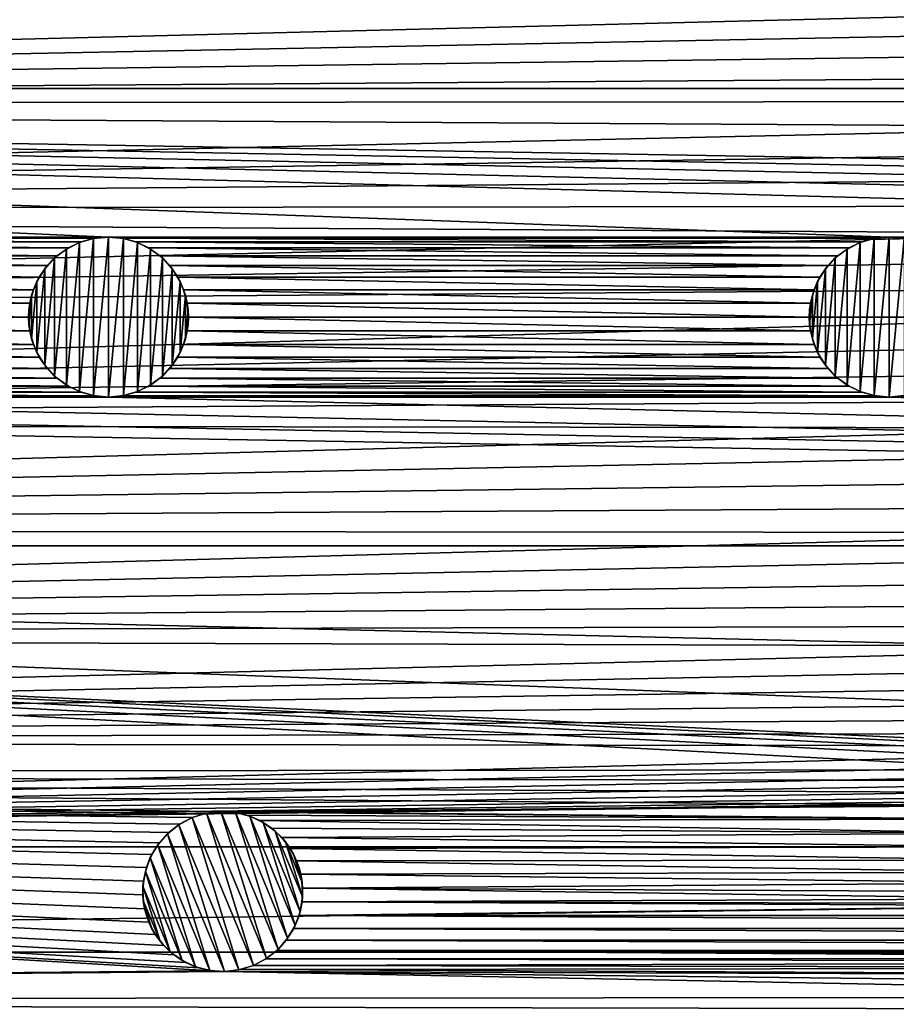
# Model space of a CAD drawing. Header units: metres. Extents: x -150 to 150, y -150 to 150.
# Tile 29 of 64: x -50 to -22, y -21 to 9. Entities that reach past the tile are written whole.
import ezdxf

# ---------------------------------------------------------------- set-up
doc = ezdxf.new("R2010")
doc.units = ezdxf.units.M
doc.layers.add('solid_P32600', color=7, linetype='CONTINUOUS')

msp = doc.modelspace()

# ---------------------------------------------------------------- linework, layer by layer
at = {"layer": 'solid_P32600'}
for points in [[(149.829636, 7.143259), (-149.829636, 7.143259), (-149.320877, 14.257286)], [(-16.127792, 13.419415), (149.829636, 7.143259), (-149.320877, 14.257286)], [(-11.488781, 9.643772, 5), (-130.62146, 9.950865, 5), (-130.831284, 6.641897, 5)], [(-12.029621, 8.958708, 5), (-11.488781, 9.643772, 5), (-130.831284, 6.641897, 5)], [(-12.532259, 8.240698, 5), (-12.029621, 8.958708, 5), (-130.831284, 6.641897, 5)], [(-12.991699, 7.496982, 5), (-12.532259, 8.240698, 5), (-130.831284, 6.641897, 5)], [(-13.403485, 6.733788, 5), (-12.991699, 7.496982, 5), (-130.831284, 6.641897, 5)], [(120, 2.5), (-149.829636, 7.143259), (149.829636, 7.143259)], [(95.550003, 2.5), (-149.829636, 7.143259), (120, 2.5)], [(71.25, 2.5), (-149.829636, 7.143259), (95.550003, 2.5)], [(-46.900002, 2.5), (-71.25, 2.5), (-149.829636, 7.143259)], [(46.900002, 2.5), (-149.829636, 7.143259), (71.25, 2.5)], [(-22.5, 2.5), (-46.900002, 2.5), (-149.829636, 7.143259)], [(22.5, 2.5), (-149.829636, 7.143259), (46.900002, 2.5)], [(22.5, 2.5), (-22.5, 2.5), (-149.829636, 7.143259)], [(-13.771305, 5.943445, 5), (-130.831284, 6.641897, 5), (-130.957458, 3.324942, 5)], [(-13.771305, 5.943445, 5), (-13.403485, 6.733788, 5), (-130.831284, 6.641897, 5)], [(-14.094628, 5.128989, 5), (-13.771305, 5.943445, 5), (-130.957458, 3.324942, 5)], [(-14.370337, 4.298646, 5), (-14.094628, 5.128989, 5), (-130.957458, 3.324942, 5)], [(-14.595365, 3.460502, 5), (-14.370337, 4.298646, 5), (-130.957458, 3.324942, 5)], [(-14.770105, 2.613513, 5), (-14.595365, 3.460502, 5), (-130.957458, 3.324942, 5)], [(-14.770105, 2.613513, 5), (-130.957458, 3.324942, 5), (-131, 0, 5)], [(-14.895792, 1.754433, 5), (-14.770105, 2.613513, 5), (-131, 0, 5)], [(-47.340416, 2.460035), (-70.809586, 2.460035), (-71.25, 2.5)], [(-46.900002, 2.5), (-47.340416, 2.460035), (-71.25, 2.5)], [(-47.368359, 2.454248, -2.5), (-47.340416, 2.460035), (-46.900002, 2.5)], [(-47.368359, 2.454248, -2.5), (-46.900002, 2.5), (-46.900002, 2.5, -2.5)], [(-47.368359, -2.454248, -2.5), (-46.900002, 2.5, -2.5), (-46.900002, -2.5, -2.5)], [(-47.368359, -2.454248, -2.5), (-47.368359, 2.454248, -2.5), (-46.900002, 2.5, -2.5)], [(-22.940416, 2.460035), (-46.459583, 2.460035), (-46.900002, 2.5)], [(-46.900002, 2.5, -2.5), (-46.900002, 2.5), (-46.459583, 2.460035)], [(-22.5, 2.5), (-22.940416, 2.460035), (-46.900002, 2.5)], [(-46.900002, 2.5, -2.5), (-46.459583, 2.460035), (-46.431641, 2.454248, -2.5)], [(-46.900002, 2.5, -2.5), (-46.431641, 2.454248, -2.5), (-46.900002, -2.5, -2.5)], [(-22.968359, 2.454248, -2.5), (-22.940416, 2.460035), (-22.5, 2.5)], [(-22.968359, 2.454248, -2.5), (-22.5, 2.5), (-22.5, 2.5, -2.5)], [(-22.968359, -2.454248, -2.5), (-22.5, 2.5, -2.5), (-22.5, -2.5, -2.5)], [(-22.968359, -2.454248, -2.5), (-22.968359, 2.454248, -2.5), (-22.5, 2.5, -2.5)], [(22.059584, 2.460035), (-22.059584, 2.460035), (-22.5, 2.5)], [(-22.5, 2.5, -2.5), (-22.5, 2.5), (-22.059584, 2.460035)], [(22.059584, 2.460035), (-22.5, 2.5), (22.5, 2.5)], [(-22.5, 2.5, -2.5), (-22.059584, 2.460035), (-22.031641, 2.454248, -2.5)], [(-22.5, 2.5, -2.5), (-22.031641, 2.454248, -2.5), (-22.5, -2.5, -2.5)], [(-47.755051, 2.349231), (-70.394951, 2.349231), (-70.809586, 2.460035)], [(-47.340416, 2.460035), (-47.755051, 2.349231), (-70.809586, 2.460035)], [(-48.14957, 2.164318), (-70.000427, 2.164318), (-70.394951, 2.349231)], [(-47.755051, 2.349231), (-48.14957, 2.164318), (-70.394951, 2.349231)], [(-48.506969, 1.915111), (-69.643028, 1.915111), (-70.000427, 2.164318)], [(-48.14957, 2.164318), (-48.506969, 1.915111), (-70.000427, 2.164318)], [(-48.21447, 2.125021, -2.5), (-48.506969, 1.915111), (-48.14957, 2.164318)], [(-48.21447, 2.125021, -2.5), (-48.14957, 2.164318), (-47.804462, 2.330627, -2.5)], [(-48.21447, -2.125021, -2.5), (-48.21447, 2.125021, -2.5), (-47.804462, 2.330627, -2.5)], [(-47.804462, -2.330627, -2.5), (-48.21447, -2.125021, -2.5), (-47.804462, 2.330627, -2.5)], [(-47.804462, 2.330627, -2.5), (-48.14957, 2.164318), (-47.755051, 2.349231)], [(-47.804462, 2.330627, -2.5), (-47.755051, 2.349231), (-47.368359, 2.454248, -2.5)], [(-47.804462, -2.330627, -2.5), (-47.804462, 2.330627, -2.5), (-47.368359, 2.454248, -2.5)], [(-47.368359, -2.454248, -2.5), (-47.804462, -2.330627, -2.5), (-47.368359, 2.454248, -2.5)], [(-47.368359, 2.454248, -2.5), (-47.755051, 2.349231), (-47.340416, 2.460035)], [(-46.431641, 2.454248, -2.5), (-46.431641, -2.454248, -2.5), (-46.900002, -2.5, -2.5)], [(-23.355051, 2.349231), (-46.044949, 2.349231), (-46.459583, 2.460035)], [(-46.431641, 2.454248, -2.5), (-46.459583, 2.460035), (-46.044949, 2.349231)], [(-22.940416, 2.460035), (-23.355051, 2.349231), (-46.459583, 2.460035)], [(-46.431641, 2.454248, -2.5), (-46.044949, 2.349231), (-45.995537, 2.330627, -2.5)], [(-46.431641, 2.454248, -2.5), (-45.995537, 2.330627, -2.5), (-46.431641, -2.454248, -2.5)], [(-45.995537, 2.330627, -2.5), (-45.995537, -2.330627, -2.5), (-46.431641, -2.454248, -2.5)], [(-23.749569, 2.164318), (-45.650429, 2.164318), (-46.044949, 2.349231)], [(-45.995537, 2.330627, -2.5), (-46.044949, 2.349231), (-45.650429, 2.164318)], [(-23.355051, 2.349231), (-23.749569, 2.164318), (-46.044949, 2.349231)], [(-45.995537, 2.330627, -2.5), (-45.650429, 2.164318), (-45.585529, 2.125021, -2.5)], [(-45.995537, 2.330627, -2.5), (-45.585529, 2.125021, -2.5), (-45.995537, -2.330627, -2.5)], [(-24.10697, 1.915111), (-45.29303, 1.915111), (-45.650429, 2.164318)], [(-45.585529, 2.125021, -2.5), (-45.650429, 2.164318), (-45.29303, 1.915111)], [(-23.749569, 2.164318), (-24.10697, 1.915111), (-45.650429, 2.164318)], [(-23.81447, 2.125021, -2.5), (-24.10697, 1.915111), (-23.749569, 2.164318)], [(-23.81447, 2.125021, -2.5), (-23.749569, 2.164318), (-23.404463, 2.330627, -2.5)], [(-23.81447, -2.125021, -2.5), (-23.81447, 2.125021, -2.5), (-23.404463, 2.330627, -2.5)], [(-23.404463, -2.330627, -2.5), (-23.81447, -2.125021, -2.5), (-23.404463, 2.330627, -2.5)], [(-23.404463, 2.330627, -2.5), (-23.749569, 2.164318), (-23.355051, 2.349231)], [(-23.404463, 2.330627, -2.5), (-23.355051, 2.349231), (-22.968359, 2.454248, -2.5)], [(-23.404463, -2.330627, -2.5), (-23.404463, 2.330627, -2.5), (-22.968359, 2.454248, -2.5)], [(-22.968359, -2.454248, -2.5), (-23.404463, -2.330627, -2.5), (-22.968359, 2.454248, -2.5)], [(-22.968359, 2.454248, -2.5), (-23.355051, 2.349231), (-22.940416, 2.460035)], [(-22.031641, 2.454248, -2.5), (-22.031641, -2.454248, -2.5), (-22.5, -2.5, -2.5)], [(-48.814453, 1.606416), (-69.335548, 1.606416), (-69.643028, 1.915111)], [(-48.506969, 1.915111), (-48.814453, 1.606416), (-69.643028, 1.915111)], [(-48.893093, 1.507266, -2.5), (-48.814453, 1.606416), (-48.585564, 1.845996, -2.5)], [(-48.893093, -1.507266, -2.5), (-48.893093, 1.507266, -2.5), (-48.585564, 1.845996, -2.5)], [(-48.585564, -1.845996, -2.5), (-48.893093, -1.507266, -2.5), (-48.585564, 1.845996, -2.5)], [(-48.585564, 1.845996, -2.5), (-48.814453, 1.606416), (-48.506969, 1.915111)], [(-48.585564, 1.845996, -2.5), (-48.506969, 1.915111), (-48.21447, 2.125021, -2.5)], [(-48.585564, -1.845996, -2.5), (-48.585564, 1.845996, -2.5), (-48.21447, 2.125021, -2.5)], [(-48.21447, -2.125021, -2.5), (-48.585564, -1.845996, -2.5), (-48.21447, 2.125021, -2.5)], [(-45.585529, 2.125021, -2.5), (-45.585529, -2.125021, -2.5), (-45.995537, -2.330627, -2.5)], [(-45.585529, 2.125021, -2.5), (-45.29303, 1.915111), (-45.214436, 1.845996, -2.5)], [(-45.585529, 2.125021, -2.5), (-45.214436, 1.845996, -2.5), (-45.585529, -2.125021, -2.5)], [(-45.214436, 1.845996, -2.5), (-45.214436, -1.845996, -2.5), (-45.585529, -2.125021, -2.5)], [(-24.414452, 1.606416), (-44.98555, 1.606416), (-45.29303, 1.915111)], [(-45.214436, 1.845996, -2.5), (-45.29303, 1.915111), (-44.98555, 1.606416)], [(-24.10697, 1.915111), (-24.414452, 1.606416), (-45.29303, 1.915111)], [(-45.214436, 1.845996, -2.5), (-44.98555, 1.606416), (-44.906906, 1.507266, -2.5)], [(-45.214436, 1.845996, -2.5), (-44.906906, 1.507266, -2.5), (-45.214436, -1.845996, -2.5)], [(-24.493093, 1.507266, -2.5), (-24.414452, 1.606416), (-24.185562, 1.845996, -2.5)], [(-24.493093, -1.507266, -2.5), (-24.493093, 1.507266, -2.5), (-24.185562, 1.845996, -2.5)], [(-24.185562, -1.845996, -2.5), (-24.493093, -1.507266, -2.5), (-24.185562, 1.845996, -2.5)], [(-24.185562, 1.845996, -2.5), (-24.414452, 1.606416), (-24.10697, 1.915111)], [(-24.185562, 1.845996, -2.5), (-24.10697, 1.915111), (-23.81447, 2.125021, -2.5)], [(-24.185562, -1.845996, -2.5), (-24.185562, 1.845996, -2.5), (-23.81447, 2.125021, -2.5)], [(-23.81447, -2.125021, -2.5), (-24.185562, -1.845996, -2.5), (-23.81447, 2.125021, -2.5)], [(-14.972424, 0.883262, 5), (-14.895792, 1.754433, 5), (-131, 0, 5)], [(-49.065063, 1.25), (-69.084938, 1.25), (-69.335548, 1.606416)], [(-48.814453, 1.606416), (-49.065063, 1.25), (-69.335548, 1.606416)], [(-48.893093, 1.507266, -2.5), (-49.065063, 1.25), (-48.814453, 1.606416)], [(-24.665064, 1.25), (-44.734936, 1.25), (-44.98555, 1.606416)], [(-44.906906, 1.507266, -2.5), (-44.98555, 1.606416), (-44.734936, 1.25)], [(-24.414452, 1.606416), (-24.665064, 1.25), (-44.98555, 1.606416)], [(-24.493093, 1.507266, -2.5), (-24.665064, 1.25), (-24.414452, 1.606416)], [(-49.248421, 0.854756), (-68.901581, 0.854756), (-69.084938, 1.25)], [(-49.065063, 1.25), (-49.248421, 0.854756), (-69.084938, 1.25)], [(-49.138557, 1.112003, -2.5), (-49.248421, 0.854756), (-49.065063, 1.25)], [(-49.138557, 1.112003, -2.5), (-49.065063, 1.25), (-48.893093, 1.507266, -2.5)], [(-49.138557, -1.112003, -2.5), (-49.138557, 1.112003, -2.5), (-48.893093, 1.507266, -2.5)], [(-48.893093, -1.507266, -2.5), (-49.138557, -1.112003, -2.5), (-48.893093, 1.507266, -2.5)], [(-44.906906, 1.507266, -2.5), (-44.906906, -1.507266, -2.5), (-45.214436, -1.845996, -2.5)], [(-44.906906, 1.507266, -2.5), (-44.734936, 1.25), (-44.661442, 1.112003, -2.5)], [(-44.906906, 1.507266, -2.5), (-44.661442, 1.112003, -2.5), (-44.906906, -1.507266, -2.5)], [(-24.848423, 0.854756), (-44.551579, 0.854756), (-44.734936, 1.25)], [(-44.661442, 1.112003, -2.5), (-44.734936, 1.25), (-44.551579, 0.854756)], [(-24.665064, 1.25), (-24.848423, 0.854756), (-44.734936, 1.25)], [(-24.738556, 1.112003, -2.5), (-24.848423, 0.854756), (-24.665064, 1.25)], [(-24.738556, 1.112003, -2.5), (-24.665064, 1.25), (-24.493093, 1.507266, -2.5)], [(-24.738556, -1.112003, -2.5), (-24.738556, 1.112003, -2.5), (-24.493093, 1.507266, -2.5)], [(-24.493093, -1.507266, -2.5), (-24.738556, -1.112003, -2.5), (-24.493093, 1.507266, -2.5)], [(-49.303055, 0.685996, -2.5), (-49.248421, 0.854756), (-49.138557, 1.112003, -2.5)], [(-49.303055, -0.685996, -2.5), (-49.303055, 0.685996, -2.5), (-49.138557, 1.112003, -2.5)], [(-49.138557, -1.112003, -2.5), (-49.303055, -0.685996, -2.5), (-49.138557, 1.112003, -2.5)], [(-44.661442, 1.112003, -2.5), (-44.661442, -1.112003, -2.5), (-44.906906, -1.507266, -2.5)], [(-44.661442, 1.112003, -2.5), (-44.551579, 0.854756), (-44.496944, 0.685996, -2.5)], [(-44.661442, 1.112003, -2.5), (-44.496944, 0.685996, -2.5), (-44.661442, -1.112003, -2.5)], [(-24.903055, 0.685996, -2.5), (-24.848423, 0.854756), (-24.738556, 1.112003, -2.5)], [(-24.903055, -0.685996, -2.5), (-24.903055, 0.685996, -2.5), (-24.738556, 1.112003, -2.5)], [(-24.738556, -1.112003, -2.5), (-24.903055, -0.685996, -2.5), (-24.738556, 1.112003, -2.5)], [(-14.972424, 0.883262, 5), (-131, 0, 5), (-15, 0, 5)], [(-49.362019, 0.43412), (-68.787979, 0.43412), (-68.901581, 0.854756)], [(-49.248421, 0.854756), (-49.362019, 0.43412), (-68.901581, 0.854756)], [(-49.388851, 0.228191, -2.5), (-49.362019, 0.43412), (-49.303055, 0.685996, -2.5)], [(-49.388851, -0.228191, -2.5), (-49.388851, 0.228191, -2.5), (-49.303055, 0.685996, -2.5)], [(-49.303055, -0.685996, -2.5), (-49.388851, -0.228191, -2.5), (-49.303055, 0.685996, -2.5)], [(-49.303055, 0.685996, -2.5), (-49.362019, 0.43412), (-49.248421, 0.854756)], [(-44.496944, 0.685996, -2.5), (-44.496944, -0.685996, -2.5), (-44.661442, -1.112003, -2.5)], [(-24.962019, 0.43412), (-44.437981, 0.43412), (-44.551579, 0.854756)], [(-44.496944, 0.685996, -2.5), (-44.551579, 0.854756), (-44.437981, 0.43412)], [(-24.848423, 0.854756), (-24.962019, 0.43412), (-44.551579, 0.854756)], [(-44.496944, 0.685996, -2.5), (-44.437981, 0.43412), (-44.411148, 0.228191, -2.5)], [(-44.496944, 0.685996, -2.5), (-44.411148, 0.228191, -2.5), (-44.496944, -0.685996, -2.5)], [(-24.988852, 0.228191, -2.5), (-24.962019, 0.43412), (-24.903055, 0.685996, -2.5)], [(-24.988852, -0.228191, -2.5), (-24.988852, 0.228191, -2.5), (-24.903055, 0.685996, -2.5)], [(-24.903055, -0.685996, -2.5), (-24.988852, -0.228191, -2.5), (-24.903055, 0.685996, -2.5)], [(-24.903055, 0.685996, -2.5), (-24.962019, 0.43412), (-24.848423, 0.854756)], [(-49.399139, 0), (-68.750862, 0), (-68.787979, 0.43412)], [(-49.362019, 0.43412), (-49.399139, 0), (-68.787979, 0.43412)], [(-49.388851, 0.228191, -2.5), (-49.399139, 0), (-49.362019, 0.43412)], [(-24.99914, 0), (-44.40086, 0), (-44.437981, 0.43412)], [(-44.411148, 0.228191, -2.5), (-44.437981, 0.43412), (-44.40086, 0)], [(-24.962019, 0.43412), (-24.99914, 0), (-44.437981, 0.43412)], [(-24.988852, 0.228191, -2.5), (-24.99914, 0), (-24.962019, 0.43412)], [(-15, 0, 5), (-131, 0, 5), (-130.957458, -3.324942, 5)], [(-14.972424, -0.883262, 5), (-15, 0, 5), (-130.957458, -3.324942, 5)], [(-49.388851, -0.228191, -2.5), (-49.399139, 0), (-49.388851, 0.228191, -2.5)], [(-44.411148, 0.228191, -2.5), (-44.411148, -0.228191, -2.5), (-44.496944, -0.685996, -2.5)], [(-44.411148, 0.228191, -2.5), (-44.40086, 0), (-44.411148, -0.228191, -2.5)], [(-24.988852, -0.228191, -2.5), (-24.99914, 0), (-24.988852, 0.228191, -2.5)], [(-49.362019, -0.43412), (-68.787979, -0.43412), (-68.750862, 0)], [(-49.399139, 0), (-49.362019, -0.43412), (-68.750862, 0)], [(-49.388851, -0.228191, -2.5), (-49.362019, -0.43412), (-49.399139, 0)], [(-49.303055, -0.685996, -2.5), (-49.362019, -0.43412), (-49.388851, -0.228191, -2.5)], [(-44.411148, -0.228191, -2.5), (-44.437981, -0.43412), (-44.496944, -0.685996, -2.5)], [(-24.962019, -0.43412), (-44.437981, -0.43412), (-44.40086, 0)], [(-44.411148, -0.228191, -2.5), (-44.40086, 0), (-44.437981, -0.43412)], [(-24.99914, 0), (-24.962019, -0.43412), (-44.40086, 0)], [(-24.988852, -0.228191, -2.5), (-24.962019, -0.43412), (-24.99914, 0)], [(-24.903055, -0.685996, -2.5), (-24.962019, -0.43412), (-24.988852, -0.228191, -2.5)], [(-49.248421, -0.854756), (-68.901581, -0.854756), (-68.787979, -0.43412)], [(-49.362019, -0.43412), (-49.248421, -0.854756), (-68.787979, -0.43412)], [(-49.303055, -0.685996, -2.5), (-49.248421, -0.854756), (-49.362019, -0.43412)], [(-24.848423, -0.854756), (-44.551579, -0.854756), (-44.437981, -0.43412)], [(-44.496944, -0.685996, -2.5), (-44.437981, -0.43412), (-44.551579, -0.854756)], [(-24.962019, -0.43412), (-24.848423, -0.854756), (-44.437981, -0.43412)], [(-24.903055, -0.685996, -2.5), (-24.848423, -0.854756), (-24.962019, -0.43412)], [(-14.895792, -1.754433, 5), (-14.972424, -0.883262, 5), (-130.957458, -3.324942, 5)], [(-49.065063, -1.25), (-69.084938, -1.25), (-68.901581, -0.854756)], [(-49.248421, -0.854756), (-49.065063, -1.25), (-68.901581, -0.854756)], [(-49.138557, -1.112003, -2.5), (-49.248421, -0.854756), (-49.303055, -0.685996, -2.5)], [(-49.138557, -1.112003, -2.5), (-49.065063, -1.25), (-49.248421, -0.854756)], [(-24.665064, -1.25), (-44.734936, -1.25), (-44.551579, -0.854756)], [(-44.661442, -1.112003, -2.5), (-44.551579, -0.854756), (-44.734936, -1.25)], [(-44.496944, -0.685996, -2.5), (-44.551579, -0.854756), (-44.661442, -1.112003, -2.5)], [(-24.848423, -0.854756), (-24.665064, -1.25), (-44.551579, -0.854756)], [(-24.738556, -1.112003, -2.5), (-24.848423, -0.854756), (-24.903055, -0.685996, -2.5)], [(-24.738556, -1.112003, -2.5), (-24.665064, -1.25), (-24.848423, -0.854756)], [(-48.893093, -1.507266, -2.5), (-49.065063, -1.25), (-49.138557, -1.112003, -2.5)], [(-44.661442, -1.112003, -2.5), (-44.734936, -1.25), (-44.906906, -1.507266, -2.5)], [(-24.493093, -1.507266, -2.5), (-24.665064, -1.25), (-24.738556, -1.112003, -2.5)], [(-48.814453, -1.606416), (-69.335548, -1.606416), (-69.084938, -1.25)], [(-49.065063, -1.25), (-48.814453, -1.606416), (-69.084938, -1.25)], [(-48.893093, -1.507266, -2.5), (-48.814453, -1.606416), (-49.065063, -1.25)], [(-48.585564, -1.845996, -2.5), (-48.814453, -1.606416), (-48.893093, -1.507266, -2.5)], [(-44.906906, -1.507266, -2.5), (-44.98555, -1.606416), (-45.214436, -1.845996, -2.5)], [(-24.414452, -1.606416), (-44.98555, -1.606416), (-44.734936, -1.25)], [(-44.906906, -1.507266, -2.5), (-44.734936, -1.25), (-44.98555, -1.606416)], [(-24.665064, -1.25), (-24.414452, -1.606416), (-44.734936, -1.25)], [(-24.493093, -1.507266, -2.5), (-24.414452, -1.606416), (-24.665064, -1.25)], [(-24.185562, -1.845996, -2.5), (-24.414452, -1.606416), (-24.493093, -1.507266, -2.5)], [(-14.770105, -2.613513, 5), (-14.895792, -1.754433, 5), (-130.957458, -3.324942, 5)], [(-48.506969, -1.915111), (-69.643028, -1.915111), (-69.335548, -1.606416)], [(-48.814453, -1.606416), (-48.506969, -1.915111), (-69.335548, -1.606416)], [(-48.585564, -1.845996, -2.5), (-48.506969, -1.915111), (-48.814453, -1.606416)], [(-24.10697, -1.915111), (-45.29303, -1.915111), (-44.98555, -1.606416)], [(-45.214436, -1.845996, -2.5), (-44.98555, -1.606416), (-45.29303, -1.915111)], [(-24.414452, -1.606416), (-24.10697, -1.915111), (-44.98555, -1.606416)], [(-24.185562, -1.845996, -2.5), (-24.10697, -1.915111), (-24.414452, -1.606416)], [(-48.14957, -2.164318), (-70.000427, -2.164318), (-69.643028, -1.915111)], [(-48.506969, -1.915111), (-48.14957, -2.164318), (-69.643028, -1.915111)], [(-48.21447, -2.125021, -2.5), (-48.506969, -1.915111), (-48.585564, -1.845996, -2.5)], [(-48.21447, -2.125021, -2.5), (-48.14957, -2.164318), (-48.506969, -1.915111)], [(-47.804462, -2.330627, -2.5), (-48.14957, -2.164318), (-48.21447, -2.125021, -2.5)], [(-45.585529, -2.125021, -2.5), (-45.650429, -2.164318), (-45.995537, -2.330627, -2.5)], [(-23.749569, -2.164318), (-45.650429, -2.164318), (-45.29303, -1.915111)], [(-45.585529, -2.125021, -2.5), (-45.29303, -1.915111), (-45.650429, -2.164318)], [(-45.214436, -1.845996, -2.5), (-45.29303, -1.915111), (-45.585529, -2.125021, -2.5)], [(-24.10697, -1.915111), (-23.749569, -2.164318), (-45.29303, -1.915111)], [(-23.81447, -2.125021, -2.5), (-24.10697, -1.915111), (-24.185562, -1.845996, -2.5)], [(-23.81447, -2.125021, -2.5), (-23.749569, -2.164318), (-24.10697, -1.915111)], [(-23.404463, -2.330627, -2.5), (-23.749569, -2.164318), (-23.81447, -2.125021, -2.5)], [(-46.900002, -2.5), (-71.25, -2.5), (-70.809586, -2.460035)], [(-47.340416, -2.460035), (-70.809586, -2.460035), (-70.394951, -2.349231)], [(-47.340416, -2.460035), (-46.900002, -2.5), (-70.809586, -2.460035)], [(-47.755051, -2.349231), (-70.394951, -2.349231), (-70.000427, -2.164318)], [(-47.755051, -2.349231), (-47.340416, -2.460035), (-70.394951, -2.349231)], [(-48.14957, -2.164318), (-47.755051, -2.349231), (-70.000427, -2.164318)], [(-47.804462, -2.330627, -2.5), (-47.755051, -2.349231), (-48.14957, -2.164318)], [(-47.368359, -2.454248, -2.5), (-47.755051, -2.349231), (-47.804462, -2.330627, -2.5)], [(-47.368359, -2.454248, -2.5), (-47.340416, -2.460035), (-47.755051, -2.349231)], [(-47.368359, -2.454248, -2.5), (-46.900002, -2.5, -2.5), (-47.340416, -2.460035)], [(-46.900002, -2.5, -2.5), (-46.900002, -2.5), (-47.340416, -2.460035)], [(-46.431641, -2.454248, -2.5), (-46.459583, -2.460035), (-46.900002, -2.5)], [(-46.431641, -2.454248, -2.5), (-46.900002, -2.5), (-46.900002, -2.5, -2.5)], [(-22.5, -2.5), (-46.900002, -2.5), (-46.459583, -2.460035)], [(-22.940416, -2.460035), (-46.459583, -2.460035), (-46.044949, -2.349231)], [(-46.431641, -2.454248, -2.5), (-46.044949, -2.349231), (-46.459583, -2.460035)], [(-22.940416, -2.460035), (-22.5, -2.5), (-46.459583, -2.460035)], [(-45.995537, -2.330627, -2.5), (-46.044949, -2.349231), (-46.431641, -2.454248, -2.5)], [(-23.355051, -2.349231), (-46.044949, -2.349231), (-45.650429, -2.164318)], [(-45.995537, -2.330627, -2.5), (-45.650429, -2.164318), (-46.044949, -2.349231)], [(-23.355051, -2.349231), (-22.940416, -2.460035), (-46.044949, -2.349231)], [(-23.749569, -2.164318), (-23.355051, -2.349231), (-45.650429, -2.164318)], [(-23.404463, -2.330627, -2.5), (-23.355051, -2.349231), (-23.749569, -2.164318)], [(-22.968359, -2.454248, -2.5), (-23.355051, -2.349231), (-23.404463, -2.330627, -2.5)], [(-22.968359, -2.454248, -2.5), (-22.940416, -2.460035), (-23.355051, -2.349231)], [(-22.968359, -2.454248, -2.5), (-22.5, -2.5, -2.5), (-22.940416, -2.460035)], [(-22.5, -2.5, -2.5), (-22.5, -2.5), (-22.940416, -2.460035)], [(-22.031641, -2.454248, -2.5), (-22.059584, -2.460035), (-22.5, -2.5)], [(-22.031641, -2.454248, -2.5), (-22.5, -2.5), (-22.5, -2.5, -2.5)], [(22.5, -2.5), (-22.5, -2.5), (-22.059584, -2.460035)], [(-120, -2.5), (149.829636, -7.143259), (-149.829636, -7.143259)], [(-14.595365, -3.460502, 5), (-14.770105, -2.613513, 5), (-130.957458, -3.324942, 5)], [(-95.550003, -2.5), (149.829636, -7.143259), (-120, -2.5)], [(-71.25, -2.5), (149.829636, -7.143259), (-95.550003, -2.5)], [(-46.900002, -2.5), (149.829636, -7.143259), (-71.25, -2.5)], [(-22.5, -2.5), (149.829636, -7.143259), (-46.900002, -2.5)], [(22.5, -2.5), (149.829636, -7.143259), (-22.5, -2.5)], [(-14.595365, -3.460502, 5), (-130.957458, -3.324942, 5), (-130.831284, -6.641897, 5)], [(-14.370337, -4.298646, 5), (-14.595365, -3.460502, 5), (-130.831284, -6.641897, 5)], [(-14.094628, -5.128989, 5), (-14.370337, -4.298646, 5), (-130.831284, -6.641897, 5)], [(-13.771305, -5.943445, 5), (-14.094628, -5.128989, 5), (-130.831284, -6.641897, 5)], [(-13.403485, -6.733788, 5), (-13.771305, -5.943445, 5), (-130.831284, -6.641897, 5)], [(-13.403485, -6.733788, 5), (-130.831284, -6.641897, 5), (-130.62146, -9.950865, 5)], [(-12.991699, -7.496982, 5), (-13.403485, -6.733788, 5), (-130.62146, -9.950865, 5)], [(-17.67767, -14.142136), (-149.320877, -14.257286), (-149.829636, -7.143259)], [(149.829636, -7.143259), (149.320877, -14.257286), (-149.829636, -7.143259)], [(16.127792, -13.419415), (-149.829636, -7.143259), (149.320877, -14.257286)], [(-17.337988, -13.858974), (-17.67767, -14.142136), (-149.829636, -7.143259)], [(-16.966448, -13.644134), (-17.337988, -13.858974), (-149.829636, -7.143259)], [(-16.556726, -13.49592), (-16.966448, -13.644134), (-149.829636, -7.143259)], [(-16.127792, -13.419415), (-16.556726, -13.49592), (-149.829636, -7.143259)], [(16.127792, -13.419415), (-16.127792, -13.419415), (-149.829636, -7.143259)], [(-12.532259, -8.240698, 5), (-12.991699, -7.496982, 5), (-130.62146, -9.950865, 5)], [(-12.029621, -8.958708, 5), (-12.532259, -8.240698, 5), (-130.62146, -9.950865, 5)], [(-11.488781, -9.643772, 5), (-12.029621, -8.958708, 5), (-130.62146, -9.950865, 5)], [(-10.912454, -10.291311, 5), (-11.488781, -9.643772, 5), (-130.62146, -9.950865, 5)], [(-10.912454, -10.291311, 5), (-130.62146, -9.950865, 5), (-130.327972, -13.252064, 5)], [(-10.294472, -10.908379, 5), (-10.912454, -10.291311, 5), (-130.327972, -13.252064, 5)], [(-9.639686, -11.491045, 5), (-10.294472, -10.908379, 5), (-130.327972, -13.252064, 5)], [(-8.95468, -12.033478, 5), (-9.639686, -11.491045, 5), (-130.327972, -13.252064, 5)], [(-8.244579, -12.530877, 5), (-8.95468, -12.033478, 5), (-130.327972, -13.252064, 5)], [(-7.501803, -12.988252, 5), (-8.244579, -12.530877, 5), (-130.327972, -13.252064, 5)], [(-6.730327, -13.404046, 5), (-7.501803, -12.988252, 5), (-130.327972, -13.252064, 5)], [(-6.730327, -13.404046, 5), (-130.327972, -13.252064, 5), (-129.950302, -16.548929, 5)], [(-5.93794, -13.774174, 5), (-6.730327, -13.404046, 5), (-129.950302, -16.548929, 5)], [(-5.131829, -14.094778, 5), (-5.93794, -13.774174, 5), (-129.950302, -16.548929, 5)], [(-17.67767, -14.142136), (-17.960831, -14.481817), (-149.320877, -14.257286)], [(-4.304694, -14.368185, 5), (-5.131829, -14.094778, 5), (-129.950302, -16.548929, 5)], [(-43.656155, -20.425611), (-148.4729, -21.34824), (-149.320877, -14.257286)], [(-44.081715, -20.332146), (-43.656155, -20.425611), (-149.320877, -14.257286)], [(-44.483925, -20.164616), (-44.081715, -20.332146), (-149.320877, -14.257286)], [(-44.851852, -19.931236), (-44.483925, -20.164616), (-149.320877, -14.257286)], [(-45.172508, -19.636248), (-44.851852, -19.931236), (-149.320877, -14.257286)], [(-45.438427, -19.291101), (-45.172508, -19.636248), (-149.320877, -14.257286)], [(-45.638855, -18.904232), (-45.438427, -19.291101), (-149.320877, -14.257286)], [(-45.770691, -18.488953), (-45.638855, -18.904232), (-149.320877, -14.257286)], [(-45.82671, -18.056864), (-45.770691, -18.488953), (-149.320877, -14.257286)], [(-45.808563, -17.621538), (-45.82671, -18.056864), (-149.320877, -14.257286)], [(-45.713421, -17.196348), (-45.808563, -17.621538), (-149.320877, -14.257286)], [(-45.547478, -16.793482), (-45.713421, -17.196348), (-149.320877, -14.257286)], [(-45.312649, -16.426474), (-45.547478, -16.793482), (-149.320877, -14.257286)], [(-45.018925, -16.10466), (-45.312649, -16.426474), (-149.320877, -14.257286)], [(-44.678257, -15.843617), (-45.018925, -16.10466), (-149.320877, -14.257286)], [(-44.286659, -15.638154), (-44.678257, -15.843617), (-149.320877, -14.257286)], [(-43.864471, -15.506537), (-44.286659, -15.638154), (-149.320877, -14.257286)], [(-43.438999, -15.450233), (-43.864471, -15.506537), (-149.320877, -14.257286)], [(-18.323885, -15.263078), (-43.438999, -15.450233), (-149.320877, -14.257286)], [(-18.175673, -14.853357), (-18.323885, -15.263078), (-149.320877, -14.257286)], [(-17.960831, -14.481817), (-18.175673, -14.853357), (-149.320877, -14.257286)], [(-3.45833, -14.594675, 5), (-4.304694, -14.368185, 5), (-129.950302, -16.548929, 5)], [(-2.601277, -14.772145, 5), (-3.45833, -14.594675, 5), (-129.950302, -16.548929, 5)], [(-1.742005, -14.898498, 5), (-2.601277, -14.772145, 5), (-129.950302, -16.548929, 5)], [(-0.875401, -14.973729, 5), (-1.742005, -14.898498, 5), (-129.950302, -16.548929, 5)], [(0, -14.998807, 5), (-0.875401, -14.973729, 5), (-129.950302, -16.548929, 5)], [(0, -14.998807, 5), (-129.950302, -16.548929, 5), (129.950302, -16.548929, 5)], [(-18.323885, -15.263078), (-18.400389, -15.692013), (-43.438999, -15.450233)], [(-44.701859, -15.859656, -2.5), (-44.678257, -15.843617), (-44.286659, -15.638154)], [(-44.701859, -15.859656, -2.5), (-44.286659, -15.638154), (-44.286659, -15.638154, -2.5)], [(-42.823456, -20.394516, -2.5), (-44.701859, -15.859656, -2.5), (-44.286659, -15.638154, -2.5)], [(-44.286659, -15.638154, -2.5), (-43.864471, -15.506537), (-43.836441, -15.50119, -2.5)], [(-44.286659, -15.638154, -2.5), (-43.836441, -15.50119, -2.5), (-42.373241, -20.257551, -2.5)], [(-44.286659, -15.638154, -2.5), (-44.286659, -15.638154), (-43.864471, -15.506537)], [(-42.823456, -20.394516, -2.5), (-44.286659, -15.638154, -2.5), (-42.373241, -20.257551, -2.5)], [(-43.836441, -15.50119, -2.5), (-43.864471, -15.506537), (-43.438999, -15.450233)], [(-43.836441, -15.50119, -2.5), (-43.438999, -15.450233), (-43.386227, -15.448511, -2.5)], [(-43.836441, -15.50119, -2.5), (-43.386227, -15.448511, -2.5), (-41.958042, -20.036049, -2.5)], [(-43.836441, -15.50119, -2.5), (-41.958042, -20.036049, -2.5), (-42.373241, -20.257551, -2.5)], [(-43.386227, -15.448511, -2.5), (-43.438999, -15.450233), (-43.003746, -15.470095)], [(-18.400389, -15.692013), (-43.003746, -15.470095), (-43.438999, -15.450233)], [(-43.386227, -15.448511, -2.5), (-43.003746, -15.470095), (-42.928749, -15.481564, -2.5)], [(-43.386227, -15.448511, -2.5), (-41.602444, -19.754948, -2.5), (-41.958042, -20.036049, -2.5)], [(-43.386227, -15.448511, -2.5), (-42.928749, -15.481564, -2.5), (-41.602444, -19.754948, -2.5)], [(-18.400389, -15.692013), (-42.578186, -15.56356), (-43.003746, -15.470095)], [(-42.928749, -15.481564, -2.5), (-43.003746, -15.470095), (-42.578186, -15.56356)], [(-42.928749, -15.481564, -2.5), (-42.578186, -15.56356), (-42.479126, -15.597338, -2.5)], [(-42.928749, -15.481564, -2.5), (-41.302326, -19.408091, -2.5), (-41.602444, -19.754948, -2.5)], [(-42.928749, -15.481564, -2.5), (-42.479126, -15.597338, -2.5), (-41.302326, -19.408091, -2.5)], [(-18.400389, -15.692013), (-42.175976, -15.73109), (-42.578186, -15.56356)], [(-42.479126, -15.597338, -2.5), (-42.578186, -15.56356), (-42.175976, -15.73109)], [(-42.479126, -15.597338, -2.5), (-42.175976, -15.73109), (-42.065376, -15.792598, -2.5)], [(-42.479126, -15.597338, -2.5), (-41.066261, -19.008293, -2.5), (-41.302326, -19.408091, -2.5)], [(-42.479126, -15.597338, -2.5), (-42.065376, -15.792598, -2.5), (-41.066261, -19.008293, -2.5)], [(-45.057457, -16.140759, -2.5), (-45.018925, -16.10466), (-44.701859, -15.859656, -2.5)], [(-43.273674, -20.447195, -2.5), (-45.057457, -16.140759, -2.5), (-44.701859, -15.859656, -2.5)], [(-44.701859, -15.859656, -2.5), (-45.018925, -16.10466), (-44.678257, -15.843617)], [(-42.823456, -20.394516, -2.5), (-43.273674, -20.447195, -2.5), (-44.701859, -15.859656, -2.5)], [(-18.400389, -15.692013), (-18.399532, -16.127716), (-42.175976, -15.73109)], [(-18.399532, -16.127716), (-41.808048, -15.96447), (-42.175976, -15.73109)], [(-42.065376, -15.792598, -2.5), (-42.175976, -15.73109), (-41.808048, -15.96447)], [(-42.065376, -15.792598, -2.5), (-41.808048, -15.96447), (-41.68734, -16.063837, -2.5)], [(-42.065376, -15.792598, -2.5), (-40.911766, -18.577662, -2.5), (-41.066261, -19.008293, -2.5)], [(-42.065376, -15.792598, -2.5), (-41.68734, -16.063837, -2.5), (-40.911766, -18.577662, -2.5)], [(-18.399532, -16.127716), (-41.487392, -16.259459), (-41.808048, -15.96447)], [(-41.68734, -16.063837, -2.5), (-41.808048, -15.96447), (-41.487392, -16.259459)], [(-45.357574, -16.487616, -2.5), (-45.312649, -16.426474), (-45.057457, -16.140759, -2.5)], [(-43.731152, -20.414143, -2.5), (-45.357574, -16.487616, -2.5), (-45.057457, -16.140759, -2.5)], [(-45.057457, -16.140759, -2.5), (-45.312649, -16.426474), (-45.018925, -16.10466)], [(-43.273674, -20.447195, -2.5), (-43.731152, -20.414143, -2.5), (-45.057457, -16.140759, -2.5)], [(-41.68734, -16.063837, -2.5), (-41.487392, -16.259459), (-41.372334, -16.394466, -2.5)], [(-41.68734, -16.063837, -2.5), (-40.836246, -18.118551, -2.5), (-40.911766, -18.577662, -2.5)], [(-41.68734, -16.063837, -2.5), (-41.372334, -16.394466, -2.5), (-40.836246, -18.118551, -2.5)], [(-18.399532, -16.127716), (-18.324717, -16.55695), (-41.487392, -16.259459)], [(-18.324717, -16.55695), (-41.22147, -16.604605), (-41.487392, -16.259459)], [(-41.372334, -16.394466, -2.5), (-41.487392, -16.259459), (-41.22147, -16.604605)], [(-129.950302, -16.548929, 5), (-129.488983, -19.837872, 5), (129.950302, -16.548929, 5)], [(-129.488983, -19.837872, 5), (129.488983, -19.837872, 5), (129.950302, -16.548929, 5)], [(-45.593639, -16.887413, -2.5), (-45.547478, -16.793482), (-45.357574, -16.487616, -2.5)], [(-44.180775, -20.298368, -2.5), (-45.593639, -16.887413, -2.5), (-45.357574, -16.487616, -2.5)], [(-45.357574, -16.487616, -2.5), (-45.547478, -16.793482), (-45.312649, -16.426474)], [(-43.731152, -20.414143, -2.5), (-44.180775, -20.298368, -2.5), (-45.357574, -16.487616, -2.5)], [(-41.372334, -16.394466, -2.5), (-41.22147, -16.604605), (-41.117878, -16.78459, -2.5)], [(-41.372334, -16.394466, -2.5), (-40.847298, -17.662022, -2.5), (-40.836246, -18.118551, -2.5)], [(-41.372334, -16.394466, -2.5), (-41.117878, -16.78459, -2.5), (-40.847298, -17.662022, -2.5)], [(-18.324717, -16.55695), (-18.174892, -16.966084), (-41.22147, -16.604605)], [(-18.174892, -16.966084), (-41.021046, -16.991474), (-41.22147, -16.604605)], [(-41.117878, -16.78459, -2.5), (-41.22147, -16.604605), (-41.021046, -16.991474)], [(-45.748135, -17.318045, -2.5), (-45.713421, -17.196348), (-45.593639, -16.887413, -2.5)], [(-44.594521, -20.103107, -2.5), (-45.748135, -17.318045, -2.5), (-45.593639, -16.887413, -2.5)], [(-45.593639, -16.887413, -2.5), (-45.713421, -17.196348), (-45.547478, -16.793482)], [(-44.180775, -20.298368, -2.5), (-44.594521, -20.103107, -2.5), (-45.593639, -16.887413, -2.5)], [(-41.117878, -16.78459, -2.5), (-41.021046, -16.991474), (-40.943226, -17.206232, -2.5)], [(-41.117878, -16.78459, -2.5), (-40.943226, -17.206232, -2.5), (-40.847298, -17.662022, -2.5)], [(-45.748135, -17.318045, -2.5), (-45.808563, -17.621538), (-45.713421, -17.196348)], [(-18.174892, -16.966084), (-17.957783, -17.343843), (-41.021046, -16.991474)], [(-17.957783, -17.343843), (-40.88921, -17.406754), (-41.021046, -16.991474)], [(-40.943226, -17.206232, -2.5), (-41.021046, -16.991474), (-40.88921, -17.406754)], [(-40.943226, -17.206232, -2.5), (-40.88921, -17.406754), (-40.847298, -17.662022, -2.5)], [(-45.82365, -17.777155, -2.5), (-45.808563, -17.621538), (-45.748135, -17.318045, -2.5)], [(-44.972561, -19.831869, -2.5), (-45.82365, -17.777155, -2.5), (-45.748135, -17.318045, -2.5)], [(-44.594521, -20.103107, -2.5), (-44.972561, -19.831869, -2.5), (-45.748135, -17.318045, -2.5)], [(-17.957783, -17.343843), (-17.677061, -17.677061), (-40.88921, -17.406754)], [(-17.677061, -17.677061), (-40.833191, -17.838842), (-40.88921, -17.406754)], [(-40.847298, -17.662022, -2.5), (-40.88921, -17.406754), (-40.833191, -17.838842)], [(-45.82365, -17.777155, -2.5), (-45.82671, -18.056864), (-45.808563, -17.621538)], [(-45.812603, -18.233685, -2.5), (-45.82671, -18.056864), (-45.82365, -17.777155, -2.5)], [(-45.287563, -19.50124, -2.5), (-45.812603, -18.233685, -2.5), (-45.82365, -17.777155, -2.5)], [(-44.972561, -19.831869, -2.5), (-45.287563, -19.50124, -2.5), (-45.82365, -17.777155, -2.5)], [(-16.966084, -18.174892), (-40.851337, -18.274168), (-40.833191, -17.838842)], [(-40.836246, -18.118551, -2.5), (-40.833191, -17.838842), (-40.851337, -18.274168)], [(-40.847298, -17.662022, -2.5), (-40.833191, -17.838842), (-40.836246, -18.118551, -2.5)], [(-17.677061, -17.677061), (-17.343843, -17.957783), (-40.833191, -17.838842)], [(-17.343843, -17.957783), (-16.966084, -18.174892), (-40.833191, -17.838842)], [(-45.812603, -18.233685, -2.5), (-45.770691, -18.488953), (-45.82671, -18.056864)], [(-40.836246, -18.118551, -2.5), (-40.851337, -18.274168), (-40.911766, -18.577662, -2.5)], [(-45.716675, -18.689474, -2.5), (-45.770691, -18.488953), (-45.812603, -18.233685, -2.5)], [(-45.542023, -19.111116, -2.5), (-45.716675, -18.689474, -2.5), (-45.812603, -18.233685, -2.5)], [(-45.287563, -19.50124, -2.5), (-45.542023, -19.111116, -2.5), (-45.812603, -18.233685, -2.5)], [(-40.94648, -18.699358), (-40.851337, -18.274168), (-16.127716, -18.399532)], [(-40.911766, -18.577662, -2.5), (-40.851337, -18.274168), (-40.94648, -18.699358)], [(-16.127716, -18.399532), (40.94648, -18.699358), (-40.94648, -18.699358)], [(-16.966084, -18.174892), (-16.55695, -18.324717), (-40.851337, -18.274168)], [(-16.55695, -18.324717), (-16.127716, -18.399532), (-40.851337, -18.274168)], [(-45.716675, -18.689474, -2.5), (-45.638855, -18.904232), (-45.770691, -18.488953)], [(-45.542023, -19.111116, -2.5), (-45.638855, -18.904232), (-45.716675, -18.689474, -2.5)], [(41.112423, -19.102224), (-41.112423, -19.102224), (-40.94648, -18.699358)], [(-41.066261, -19.008293, -2.5), (-40.94648, -18.699358), (-41.112423, -19.102224)], [(-40.911766, -18.577662, -2.5), (-40.94648, -18.699358), (-41.066261, -19.008293, -2.5)], [(40.94648, -18.699358), (41.112423, -19.102224), (-40.94648, -18.699358)], [(-45.542023, -19.111116, -2.5), (-45.438427, -19.291101), (-45.638855, -18.904232)], [(-41.066261, -19.008293, -2.5), (-41.112423, -19.102224), (-41.302326, -19.408091, -2.5)], [(-45.287563, -19.50124, -2.5), (-45.438427, -19.291101), (-45.542023, -19.111116, -2.5)], [(-45.287563, -19.50124, -2.5), (-45.172508, -19.636248), (-45.438427, -19.291101)], [(41.347248, -19.469233), (-41.347248, -19.469233), (-41.112423, -19.102224)], [(-41.302326, -19.408091, -2.5), (-41.112423, -19.102224), (-41.347248, -19.469233)], [(41.112423, -19.102224), (41.347248, -19.469233), (-41.112423, -19.102224)], [(-44.972561, -19.831869, -2.5), (-45.172508, -19.636248), (-45.287563, -19.50124, -2.5)], [(-44.972561, -19.831869, -2.5), (-44.851852, -19.931236), (-45.172508, -19.636248)], [(41.640976, -19.791046), (-41.640976, -19.791046), (-41.347248, -19.469233)], [(-41.602444, -19.754948, -2.5), (-41.347248, -19.469233), (-41.640976, -19.791046)], [(-41.302326, -19.408091, -2.5), (-41.347248, -19.469233), (-41.602444, -19.754948, -2.5)], [(41.347248, -19.469233), (41.640976, -19.791046), (-41.347248, -19.469233)], [(-129.488983, -19.837872, 5), (-128.944931, -23.112572, 5), (129.488983, -19.837872, 5)], [(-128.944931, -23.112572, 5), (128.944931, -23.112572, 5), (129.488983, -19.837872, 5)], [(-44.594521, -20.103107, -2.5), (-44.851852, -19.931236), (-44.972561, -19.831869, -2.5)], [(-44.594521, -20.103107, -2.5), (-44.483925, -20.164616), (-44.851852, -19.931236)], [(-0.43412, -20.037981), (-41.981644, -20.052088), (-41.640976, -19.791046)], [(-41.958042, -20.036049, -2.5), (-41.640976, -19.791046), (-41.981644, -20.052088)], [(-41.602444, -19.754948, -2.5), (-41.640976, -19.791046), (-41.958042, -20.036049, -2.5)], [(41.640976, -19.791046), (41.981644, -20.052088), (-41.640976, -19.791046)], [(0, -20.00086), (-41.640976, -19.791046), (41.981644, -20.052088)], [(0, -20.00086), (-0.43412, -20.037981), (-41.640976, -19.791046)], [(-44.180775, -20.298368, -2.5), (-44.483925, -20.164616), (-44.594521, -20.103107, -2.5)], [(-44.180775, -20.298368, -2.5), (-44.081715, -20.332146), (-44.483925, -20.164616)], [(-43.731152, -20.414143, -2.5), (-44.081715, -20.332146), (-44.180775, -20.298368, -2.5)], [(-42.823456, -20.394516, -2.5), (-42.373241, -20.257551, -2.5), (-42.795429, -20.38917)], [(-1.25, -20.334936), (-42.795429, -20.38917), (-42.373241, -20.257551)], [(-42.373241, -20.257551, -2.5), (-42.373241, -20.257551), (-42.795429, -20.38917)], [(-41.958042, -20.036049, -2.5), (-41.981644, -20.052088), (-42.373241, -20.257551)], [(-41.958042, -20.036049, -2.5), (-42.373241, -20.257551), (-42.373241, -20.257551, -2.5)], [(-0.854756, -20.151577), (-42.373241, -20.257551), (-41.981644, -20.052088)], [(-0.854756, -20.151577), (-1.25, -20.334936), (-42.373241, -20.257551)], [(-0.43412, -20.037981), (-0.854756, -20.151577), (-41.981644, -20.052088)], [(-43.656155, -20.425611), (-43.220901, -20.445473), (-148.4729, -21.34824)], [(-2.164318, -21.250431), (-148.4729, -21.34824), (-43.220901, -20.445473)], [(-43.731152, -20.414143, -2.5), (-43.656155, -20.425611), (-44.081715, -20.332146)], [(-43.273674, -20.447195, -2.5), (-43.656155, -20.425611), (-43.731152, -20.414143, -2.5)], [(-43.273674, -20.447195, -2.5), (-43.220901, -20.445473), (-43.656155, -20.425611)], [(-42.823456, -20.394516, -2.5), (-43.220901, -20.445473), (-43.273674, -20.447195, -2.5)], [(-1.606416, -20.585548), (-43.220901, -20.445473), (-42.795429, -20.38917)], [(-42.823456, -20.394516, -2.5), (-42.795429, -20.38917), (-43.220901, -20.445473)], [(-1.915111, -20.89303), (-2.164318, -21.250431), (-43.220901, -20.445473)], [(-1.606416, -20.585548), (-1.915111, -20.89303), (-43.220901, -20.445473)], [(-1.25, -20.334936), (-1.606416, -20.585548), (-42.795429, -20.38917)], [(-2.164318, -21.250431), (-2.349231, -21.644949), (-148.4729, -21.34824)], [(-2.460035, -22.059584), (-92.076324, -22.239674), (-148.4729, -21.34824)], [(-2.349231, -21.644949), (-2.460035, -22.059584), (-148.4729, -21.34824)]]:
    msp.add_3dface(points, dxfattribs=at)

doc.saveas('drawing.dxf')
